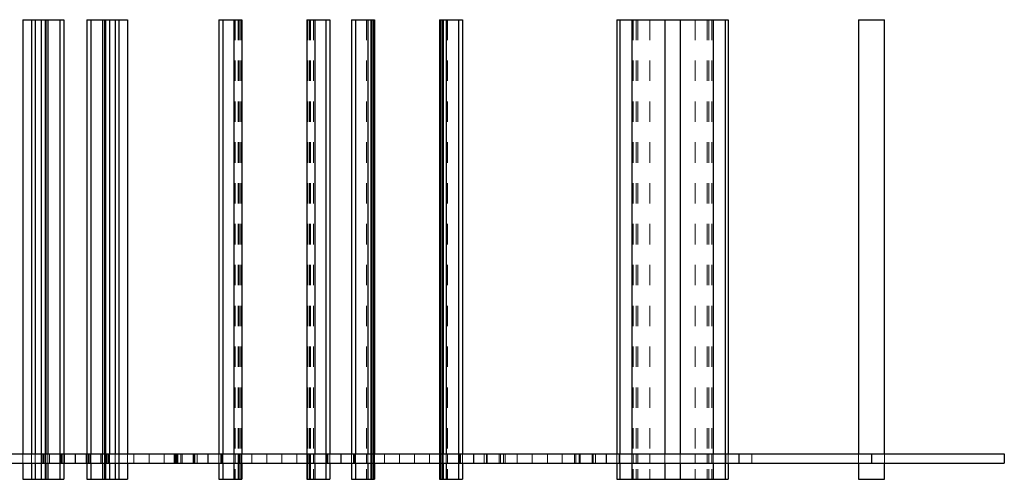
# Model space of a CAD drawing. Header units: inches. Extents: x -57.7 to -21.7, y -3.8 to 19.3.
# Tile 10 of 70: x -43.4 to -38.5, y 6.2 to 8.5. Entities that reach past the tile are written whole.
import ezdxf

# ---------------------------------------------------------------- set-up
doc = ezdxf.new("R2010")
doc.units = ezdxf.units.IN
doc.header["$LTSCALE"] = 0.5
doc.header["$MEASUREMENT"] = 0
doc.linetypes.add('HIDDEN', pattern=[0.225, 0.15, -0.075])
doc.layers.add('APP-M-S', color=30, linetype='Continuous')
doc.layers.add('PUN-M-S2', color=1, linetype='Continuous')

msp = doc.modelspace()

# ---------------------------------------------------------------- linework, layer by layer
at = {"layer": 'APP-M-S', "linetype": 'Continuous', "lineweight": 25}
for p, q in [((-43.73178, 6.32887), (-43.08178, 6.32887)), ((-43.08178, 6.32887), (-43.08178, 6.28359)), ((-43.08178, 6.32887), (-42.43178, 6.32887)), ((-43.08178, 6.32887), (-43.08178, 6.28359)), ((-42.43178, 6.32887), (-42.43178, 6.28359)), ((-42.43178, 6.32887), (-41.78178, 6.32887)), ((-42.43178, 6.32887), (-42.43178, 6.28359)), ((-41.78178, 6.32887), (-41.78178, 6.28359)), ((-41.78178, 6.32887), (-41.13178, 6.32887)), ((-41.78178, 6.32887), (-41.78178, 6.28359)), ((-41.13178, 6.32887), (-41.13178, 6.28359)), ((-41.13178, 6.32887), (-40.48178, 6.32887)), ((-41.13178, 6.32887), (-41.13178, 6.28359)), ((-40.48178, 6.32887), (-40.48178, 6.28359)), ((-40.48178, 6.32887), (-39.83178, 6.32887)), ((-40.48178, 6.32887), (-40.48178, 6.28359)), ((-39.83178, 6.32887), (-39.18178, 6.32887)), ((-39.83178, 6.32887), (-39.83178, 6.28359)), ((-39.83178, 6.32887), (-39.83178, 6.28359)), ((-39.18178, 6.32887), (-39.18178, 6.28359)), ((-39.18178, 6.32887), (-38.53178, 6.32887)), ((-39.18178, 6.32887), (-39.18178, 6.28359)), ((-38.53178, 6.32887), (-38.53178, 6.28359)), ((-43.73178, 6.28359), (-43.08178, 6.28359)), ((-43.08178, 6.28359), (-42.43178, 6.28359)), ((-42.43178, 6.28359), (-41.78178, 6.28359)), ((-41.78178, 6.28359), (-41.13178, 6.28359)), ((-41.13178, 6.28359), (-40.48178, 6.28359)), ((-40.48178, 6.28359), (-39.83178, 6.28359)), ((-39.83178, 6.28359), (-39.18178, 6.28359)), ((-39.18178, 6.28359), (-38.53178, 6.28359))]:
    msp.add_line(p, q, dxfattribs=at)
at = {"layer": 'APP-M-S', "linetype": 'HIDDEN', "lineweight": 18}
for p, q in [((-43.33788, 6.32887), (-43.33788, 6.28359)), ((-43.29643, 6.32887), (-43.29643, 6.28359)), ((-43.29643, 6.32887), (-43.29643, 6.28359)), ((-43.2952, 6.32887), (-43.2952, 6.28359)), ((-43.2952, 6.32887), (-43.2952, 6.28359)), ((-43.2952, 6.32887), (-43.2952, 6.28359)), ((-43.2952, 6.32887), (-43.2952, 6.28359)), ((-43.27778, 6.32887), (-43.27778, 6.28359)), ((-43.27778, 6.32887), (-43.27778, 6.28359)), ((-43.27778, 6.32887), (-43.27778, 6.28359)), ((-43.27778, 6.32887), (-43.27778, 6.28359)), ((-43.2493, 6.32887), (-43.2493, 6.28359)), ((-43.2493, 6.32887), (-43.2493, 6.28359)), ((-43.2493, 6.32887), (-43.2493, 6.28359)), ((-43.2493, 6.32887), (-43.2493, 6.28359)), ((-43.24727, 6.32887), (-43.24727, 6.28359)), ((-43.2429, 6.32887), (-43.2429, 6.28359)), ((-43.23665, 6.32887), (-43.23665, 6.28359)), ((-43.23665, 6.32887), (-43.23665, 6.28359)), ((-43.23486, 6.32887), (-43.23486, 6.28359)), ((-43.22969, 6.32887), (-43.22969, 6.28359)), ((-43.22969, 6.32887), (-43.22969, 6.28359)), ((-43.22969, 6.32887), (-43.22969, 6.28359)), ((-43.22969, 6.32887), (-43.22969, 6.28359)), ((-43.22961, 6.32887), (-43.22961, 6.28359)), ((-43.20822, 6.32887), (-43.20822, 6.28359)), ((-43.20822, 6.32887), (-43.20822, 6.28359)), ((-43.20796, 6.32887), (-43.20796, 6.28359)), ((-43.20796, 6.32887), (-43.20796, 6.28359)), ((-43.15461, 6.32887), (-43.15461, 6.28359)), ((-43.15461, 6.32887), (-43.15461, 6.28359)), ((-43.14845, 6.32887), (-43.14845, 6.28359)), ((-43.14845, 6.32887), (-43.14845, 6.28359)), ((-43.14528, 6.32887), (-43.14528, 6.28359)), ((-43.13461, 6.32887), (-43.13461, 6.28359)), ((-43.02894, 6.32887), (-43.02894, 6.28359)), ((-43.01828, 6.28359), (-43.01828, 6.32887)), ((-43.01511, 6.32887), (-43.01511, 6.28359)), ((-43.01511, 6.32887), (-43.01511, 6.28359)), ((-43.00894, 6.32887), (-43.00894, 6.28359)), ((-43.00894, 6.32887), (-43.00894, 6.28359)), ((-42.9556, 6.32887), (-42.9556, 6.28359)), ((-42.9556, 6.32887), (-42.9556, 6.28359)), ((-42.95533, 6.32887), (-42.95533, 6.28359)), ((-42.95533, 6.32887), (-42.95533, 6.28359)), ((-42.93394, 6.32887), (-42.93394, 6.28359)), ((-42.93387, 6.32887), (-42.93387, 6.28359)), ((-42.93387, 6.32887), (-42.93387, 6.28359)), ((-42.93387, 6.32887), (-42.93387, 6.28359)), ((-42.93387, 6.32887), (-42.93387, 6.28359)), ((-42.92869, 6.32887), (-42.92869, 6.28359)), ((-42.9269, 6.32887), (-42.9269, 6.28359)), ((-42.9269, 6.32887), (-42.9269, 6.28359)), ((-42.92066, 6.32887), (-42.92066, 6.28359)), ((-42.91628, 6.32887), (-42.91628, 6.28359)), ((-42.91426, 6.32887), (-42.91426, 6.28359)), ((-42.91426, 6.32887), (-42.91426, 6.28359)), ((-42.91426, 6.32887), (-42.91426, 6.28359)), ((-42.91426, 6.32887), (-42.91426, 6.28359)), ((-42.88578, 6.32887), (-42.88578, 6.28359)), ((-42.88578, 6.32887), (-42.88578, 6.28359)), ((-42.88578, 6.32887), (-42.88578, 6.28359)), ((-42.88578, 6.32887), (-42.88578, 6.28359)), ((-42.86835, 6.32887), (-42.86835, 6.28359)), ((-42.86835, 6.32887), (-42.86835, 6.28359)), ((-42.86835, 6.32887), (-42.86835, 6.28359)), ((-42.86835, 6.32887), (-42.86835, 6.28359)), ((-42.86713, 6.32887), (-42.86713, 6.28359)), ((-42.86713, 6.32887), (-42.86713, 6.28359)), ((-42.82568, 6.32887), (-42.82568, 6.28359)), ((-42.79402, 6.32887), (-42.79402, 6.28359)), ((-42.79402, 6.32887), (-42.79402, 6.28359)), ((-42.79402, 6.32887), (-42.79402, 6.28359)), ((-42.79402, 6.32887), (-42.79402, 6.28359)), ((-42.71954, 6.32887), (-42.71954, 6.28359)), ((-42.71954, 6.32887), (-42.71954, 6.28359)), ((-42.71954, 6.32887), (-42.71954, 6.28359)), ((-42.71954, 6.32887), (-42.71954, 6.28359)), ((-42.64643, 6.32887), (-42.64643, 6.28359)), ((-42.64643, 6.32887), (-42.64643, 6.28359)), ((-42.59727, 6.32887), (-42.59727, 6.28359)), ((-42.5929, 6.32887), (-42.5929, 6.28359)), ((-42.58665, 6.32887), (-42.58665, 6.28359)), ((-42.58665, 6.32887), (-42.58665, 6.28359)), ((-42.58486, 6.32887), (-42.58486, 6.28359)), ((-42.57961, 6.32887), (-42.57961, 6.28359)), ((-42.56461, 6.32887), (-42.56461, 6.28359)), ((-42.56461, 6.32887), (-42.56461, 6.28359)), ((-42.56461, 6.32887), (-42.56461, 6.28359)), ((-42.56461, 6.32887), (-42.56461, 6.28359)), ((-42.55822, 6.32887), (-42.55822, 6.28359)), ((-42.55822, 6.32887), (-42.55822, 6.28359)), ((-42.55796, 6.32887), (-42.55796, 6.28359)), ((-42.55796, 6.32887), (-42.55796, 6.28359)), ((-42.50461, 6.32887), (-42.50461, 6.28359)), ((-42.50461, 6.32887), (-42.50461, 6.28359)), ((-42.50461, 6.32887), (-42.50461, 6.28359)), ((-42.50461, 6.32887), (-42.50461, 6.28359)), ((-42.49961, 6.32887), (-42.49961, 6.28359)), ((-42.49961, 6.32887), (-42.49961, 6.28359)), ((-42.49845, 6.32887), (-42.49845, 6.28359)), ((-42.49845, 6.32887), (-42.49845, 6.28359)), ((-42.49528, 6.32887), (-42.49528, 6.28359)), ((-42.48461, 6.32887), (-42.48461, 6.28359)), ((-42.37894, 6.32887), (-42.37894, 6.28359)), ((-42.36828, 6.28359), (-42.36828, 6.32887)), ((-42.36511, 6.32887), (-42.36511, 6.28359)), ((-42.36511, 6.32887), (-42.36511, 6.28359)), ((-42.36394, 6.32887), (-42.36394, 6.28359)), ((-42.36394, 6.32887), (-42.36394, 6.28359)), ((-42.35894, 6.32887), (-42.35894, 6.28359)), ((-42.35894, 6.32887), (-42.35894, 6.28359)), ((-42.35894, 6.32887), (-42.35894, 6.28359)), ((-42.35894, 6.32887), (-42.35894, 6.28359)), ((-42.3056, 6.32887), (-42.3056, 6.28359)), ((-42.3056, 6.32887), (-42.3056, 6.28359)), ((-42.30533, 6.32887), (-42.30533, 6.28359)), ((-42.30533, 6.32887), (-42.30533, 6.28359)), ((-42.29894, 6.32887), (-42.29894, 6.28359)), ((-42.29894, 6.32887), (-42.29894, 6.28359)), ((-42.29894, 6.32887), (-42.29894, 6.28359)), ((-42.29894, 6.32887), (-42.29894, 6.28359)), ((-42.28394, 6.32887), (-42.28394, 6.28359)), ((-42.27869, 6.32887), (-42.27869, 6.28359)), ((-42.2769, 6.32887), (-42.2769, 6.28359)), ((-42.2769, 6.32887), (-42.2769, 6.28359)), ((-42.27066, 6.32887), (-42.27066, 6.28359)), ((-42.26628, 6.32887), (-42.26628, 6.28359)), ((-42.21713, 6.32887), (-42.21713, 6.28359)), ((-42.21713, 6.32887), (-42.21713, 6.28359)), ((-42.14402, 6.32887), (-42.14402, 6.28359)), ((-42.14402, 6.32887), (-42.14402, 6.28359)), ((-42.14402, 6.32887), (-42.14402, 6.28359)), ((-42.14402, 6.32887), (-42.14402, 6.28359)), ((-42.06954, 6.32887), (-42.06954, 6.28359)), ((-42.06954, 6.32887), (-42.06954, 6.28359)), ((-42.06954, 6.32887), (-42.06954, 6.28359)), ((-42.06954, 6.32887), (-42.06954, 6.28359)), ((-41.99643, 6.32887), (-41.99643, 6.28359)), ((-41.99643, 6.32887), (-41.99643, 6.28359)), ((-41.94727, 6.32887), (-41.94727, 6.28359)), ((-41.9429, 6.32887), (-41.9429, 6.28359)), ((-41.93665, 6.32887), (-41.93665, 6.28359)), ((-41.93665, 6.32887), (-41.93665, 6.28359)), ((-41.93486, 6.32887), (-41.93486, 6.28359)), ((-41.92961, 6.32887), (-41.92961, 6.28359)), ((-41.91461, 6.32887), (-41.91461, 6.28359)), ((-41.91461, 6.32887), (-41.91461, 6.28359)), ((-41.91461, 6.32887), (-41.91461, 6.28359)), ((-41.91461, 6.32887), (-41.91461, 6.28359)), ((-41.90822, 6.32887), (-41.90822, 6.28359)), ((-41.90822, 6.32887), (-41.90822, 6.28359)), ((-41.90796, 6.32887), (-41.90796, 6.28359)), ((-41.90796, 6.32887), (-41.90796, 6.28359)), ((-41.85461, 6.32887), (-41.85461, 6.28359)), ((-41.85461, 6.32887), (-41.85461, 6.28359)), ((-41.85461, 6.32887), (-41.85461, 6.28359)), ((-41.85461, 6.32887), (-41.85461, 6.28359)), ((-41.84961, 6.32887), (-41.84961, 6.28359)), ((-41.84961, 6.32887), (-41.84961, 6.28359)), ((-41.84845, 6.32887), (-41.84845, 6.28359)), ((-41.84845, 6.32887), (-41.84845, 6.28359)), ((-41.84528, 6.32887), (-41.84528, 6.28359)), ((-41.83461, 6.32887), (-41.83461, 6.28359)), ((-41.72894, 6.32887), (-41.72894, 6.28359)), ((-41.71828, 6.28359), (-41.71828, 6.32887)), ((-41.71511, 6.32887), (-41.71511, 6.28359)), ((-41.71511, 6.32887), (-41.71511, 6.28359)), ((-41.71394, 6.32887), (-41.71394, 6.28359)), ((-41.71394, 6.32887), (-41.71394, 6.28359)), ((-41.70894, 6.32887), (-41.70894, 6.28359)), ((-41.70894, 6.32887), (-41.70894, 6.28359)), ((-41.6556, 6.32887), (-41.6556, 6.28359)), ((-41.65533, 6.32887), (-41.65533, 6.28359)), ((-41.65533, 6.32887), (-41.65533, 6.28359)), ((-41.64894, 6.32887), (-41.64894, 6.28359)), ((-41.64894, 6.32887), (-41.64894, 6.28359)), ((-41.64894, 6.32887), (-41.64894, 6.28359)), ((-41.63394, 6.32887), (-41.63394, 6.28359)), ((-41.62869, 6.32887), (-41.62869, 6.28359)), ((-41.6269, 6.32887), (-41.6269, 6.28359)), ((-41.6269, 6.32887), (-41.6269, 6.28359)), ((-41.62066, 6.32887), (-41.62066, 6.28359)), ((-41.61628, 6.32887), (-41.61628, 6.28359)), ((-41.56713, 6.32887), (-41.56713, 6.28359)), ((-41.56713, 6.32887), (-41.56713, 6.28359)), ((-41.49402, 6.32887), (-41.49402, 6.28359)), ((-41.49402, 6.32887), (-41.49402, 6.28359)), ((-41.49402, 6.32887), (-41.49402, 6.28359)), ((-41.49402, 6.32887), (-41.49402, 6.28359)), ((-41.41954, 6.32887), (-41.41954, 6.28359)), ((-41.41954, 6.32887), (-41.41954, 6.28359)), ((-41.41954, 6.32887), (-41.41954, 6.28359)), ((-41.41954, 6.32887), (-41.41954, 6.28359)), ((-41.34643, 6.32887), (-41.34643, 6.28359)), ((-41.34643, 6.32887), (-41.34643, 6.28359)), ((-41.29727, 6.32887), (-41.29727, 6.28359)), ((-41.2929, 6.32887), (-41.2929, 6.28359)), ((-41.28665, 6.32887), (-41.28665, 6.28359)), ((-41.28665, 6.32887), (-41.28665, 6.28359)), ((-41.28486, 6.32887), (-41.28486, 6.28359)), ((-41.27961, 6.32887), (-41.27961, 6.28359)), ((-41.26461, 6.32887), (-41.26461, 6.28359)), ((-41.26461, 6.32887), (-41.26461, 6.28359)), ((-41.26461, 6.32887), (-41.26461, 6.28359)), ((-41.25822, 6.32887), (-41.25822, 6.28359)), ((-41.25822, 6.32887), (-41.25822, 6.28359)), ((-41.25796, 6.32887), (-41.25796, 6.28359)), ((-41.20461, 6.32887), (-41.20461, 6.28359)), ((-41.20461, 6.32887), (-41.20461, 6.28359)), ((-41.19961, 6.32887), (-41.19961, 6.28359)), ((-41.19961, 6.32887), (-41.19961, 6.28359)), ((-41.19845, 6.32887), (-41.19845, 6.28359)), ((-41.19845, 6.32887), (-41.19845, 6.28359)), ((-41.19528, 6.32887), (-41.19528, 6.28359)), ((-41.18461, 6.32887), (-41.18461, 6.28359)), ((-41.07894, 6.32887), (-41.07894, 6.28359)), ((-41.06828, 6.28359), (-41.06828, 6.32887)), ((-41.06511, 6.32887), (-41.06511, 6.28359)), ((-41.06511, 6.32887), (-41.06511, 6.28359)), ((-41.06394, 6.32887), (-41.06394, 6.28359)), ((-41.06394, 6.32887), (-41.06394, 6.28359)), ((-41.00533, 6.32887), (-41.00533, 6.28359)), ((-41.00533, 6.32887), (-41.00533, 6.28359)), ((-40.99894, 6.32887), (-40.99894, 6.28359)), ((-40.99894, 6.32887), (-40.99894, 6.28359)), ((-40.98394, 6.32887), (-40.98394, 6.28359)), ((-40.9769, 6.32887), (-40.9769, 6.28359)), ((-40.9769, 6.32887), (-40.9769, 6.28359)), ((-40.91713, 6.32887), (-40.91713, 6.28359)), ((-40.91713, 6.32887), (-40.91713, 6.28359)), ((-40.84402, 6.32887), (-40.84402, 6.28359)), ((-40.84402, 6.32887), (-40.84402, 6.28359)), ((-40.84402, 6.32887), (-40.84402, 6.28359)), ((-40.84402, 6.32887), (-40.84402, 6.28359)), ((-40.76954, 6.32887), (-40.76954, 6.28359)), ((-40.76954, 6.32887), (-40.76954, 6.28359)), ((-40.76954, 6.32887), (-40.76954, 6.28359)), ((-40.76954, 6.32887), (-40.76954, 6.28359)), ((-40.69643, 6.32887), (-40.69643, 6.28359)), ((-40.69643, 6.32887), (-40.69643, 6.28359)), ((-40.63665, 6.32887), (-40.63665, 6.28359)), ((-40.63665, 6.32887), (-40.63665, 6.28359)), ((-40.62961, 6.32887), (-40.62961, 6.28359)), ((-40.61461, 6.32887), (-40.61461, 6.28359)), ((-40.61461, 6.32887), (-40.61461, 6.28359)), ((-40.60822, 6.32887), (-40.60822, 6.28359)), ((-40.60822, 6.32887), (-40.60822, 6.28359)), ((-40.54961, 6.32887), (-40.54961, 6.28359)), ((-40.54961, 6.32887), (-40.54961, 6.28359)), ((-40.54845, 6.32887), (-40.54845, 6.28359)), ((-40.54845, 6.32887), (-40.54845, 6.28359)), ((-40.54528, 6.32887), (-40.54528, 6.28359)), ((-40.53461, 6.32887), (-40.53461, 6.28359)), ((-40.42894, 6.32887), (-40.42894, 6.28359)), ((-40.41828, 6.28359), (-40.41828, 6.32887)), ((-40.41511, 6.32887), (-40.41511, 6.28359)), ((-40.41511, 6.32887), (-40.41511, 6.28359)), ((-40.41394, 6.32887), (-40.41394, 6.28359)), ((-40.41394, 6.32887), (-40.41394, 6.28359)), ((-40.35533, 6.32887), (-40.35533, 6.28359)), ((-40.35533, 6.32887), (-40.35533, 6.28359)), ((-40.34894, 6.32887), (-40.34894, 6.28359)), ((-40.34894, 6.32887), (-40.34894, 6.28359)), ((-40.33394, 6.32887), (-40.33394, 6.28359)), ((-40.3269, 6.32887), (-40.3269, 6.28359)), ((-40.3269, 6.32887), (-40.3269, 6.28359)), ((-40.26713, 6.32887), (-40.26713, 6.28359)), ((-40.26713, 6.32887), (-40.26713, 6.28359)), ((-40.19402, 6.32887), (-40.19402, 6.28359)), ((-40.19402, 6.32887), (-40.19402, 6.28359)), ((-40.19402, 6.32887), (-40.19402, 6.28359)), ((-40.19402, 6.32887), (-40.19402, 6.28359)), ((-40.11954, 6.32887), (-40.11954, 6.28359)), ((-40.11954, 6.32887), (-40.11954, 6.28359)), ((-40.11954, 6.32887), (-40.11954, 6.28359)), ((-40.11954, 6.32887), (-40.11954, 6.28359)), ((-40.04643, 6.32887), (-40.04643, 6.28359)), ((-40.04643, 6.32887), (-40.04643, 6.28359)), ((-39.98665, 6.32887), (-39.98665, 6.28359)), ((-39.98665, 6.32887), (-39.98665, 6.28359)), ((-39.97961, 6.32887), (-39.97961, 6.28359)), ((-39.96461, 6.32887), (-39.96461, 6.28359)), ((-39.96461, 6.32887), (-39.96461, 6.28359)), ((-39.95822, 6.32887), (-39.95822, 6.28359)), ((-39.95822, 6.32887), (-39.95822, 6.28359)), ((-39.89961, 6.32887), (-39.89961, 6.28359)), ((-39.89961, 6.32887), (-39.89961, 6.28359)), ((-39.89845, 6.32887), (-39.89845, 6.28359)), ((-39.89845, 6.32887), (-39.89845, 6.28359)), ((-39.89528, 6.32887), (-39.89528, 6.28359)), ((-39.88461, 6.32887), (-39.88461, 6.28359)), ((-39.76828, 6.28359), (-39.76828, 6.32887)), ((-39.24528, 6.32887), (-39.24528, 6.28359)), ((-39.11828, 6.28359), (-39.11828, 6.32887))]:
    msp.add_line(p, q, dxfattribs=at)
at = {"layer": 'PUN-M-S2', "linetype": 'Continuous', "lineweight": 25}
for p, q in [((-43.33788, 8.45387), (-43.33788, 6.32887)), ((-43.33788, 8.45387), (-43.2952, 8.45387)), ((-43.2952, 8.45387), (-43.27778, 8.45387)), ((-43.2952, 8.45387), (-43.2952, 6.32887)), ((-43.27778, 8.45387), (-43.2493, 8.45387)), ((-43.27778, 8.45387), (-43.27778, 6.32887)), ((-43.2493, 8.45387), (-43.22969, 8.45387)), ((-43.2493, 8.45387), (-43.2493, 6.32887)), ((-43.22969, 8.45387), (-43.22578, 8.45387)), ((-43.22969, 8.45387), (-43.22969, 6.32887)), ((-43.22578, 8.45387), (-43.21582, 8.45387)), ((-43.22578, 8.45387), (-43.22578, 6.32887)), ((-43.21582, 8.45387), (-43.15788, 8.45387)), ((-43.21582, 8.45387), (-43.21582, 6.32887)), ((-43.15788, 8.45387), (-43.13788, 8.45387)), ((-43.15788, 8.45387), (-43.15788, 6.32887)), ((-43.13788, 8.45387), (-43.13788, 6.32887)), ((-43.02568, 8.45387), (-43.00568, 8.45387)), ((-43.02568, 8.45387), (-43.02568, 6.32887)), ((-43.00568, 8.45387), (-42.94773, 8.45387)), ((-43.00568, 8.45387), (-43.00568, 6.32887)), ((-42.94773, 8.45387), (-42.93777, 8.45387)), ((-42.94773, 8.45387), (-42.94773, 6.32887)), ((-42.93777, 8.45387), (-42.93387, 8.45387)), ((-42.93777, 8.45387), (-42.93777, 6.32887)), ((-42.93387, 8.45387), (-42.91426, 8.45387)), ((-42.93387, 8.45387), (-42.93387, 6.32887)), ((-42.91426, 8.45387), (-42.88578, 8.45387)), ((-42.91426, 8.45387), (-42.91426, 6.32887)), ((-42.88578, 8.45387), (-42.86835, 8.45387)), ((-42.88578, 8.45387), (-42.88578, 6.32887)), ((-42.86835, 8.45387), (-42.82568, 8.45387)), ((-42.86835, 8.45387), (-42.86835, 6.32887)), ((-42.82568, 8.45387), (-42.82568, 6.32887)), ((-42.37894, 8.45387), (-42.35894, 8.45387)), ((-42.37894, 8.45387), (-42.37894, 6.32887)), ((-42.35894, 8.45387), (-42.3056, 8.45387)), ((-42.35894, 8.45387), (-42.35894, 6.32887)), ((-42.3056, 8.45387), (-42.26628, 8.45387)), ((-42.3056, 8.45387), (-42.3056, 6.32887)), ((-42.26628, 8.45387), (-42.26628, 6.32887)), ((-41.94727, 8.45387), (-41.90796, 8.45387)), ((-41.94727, 8.45387), (-41.94727, 6.32887)), ((-41.90796, 8.45387), (-41.85461, 8.45387)), ((-41.90796, 8.45387), (-41.90796, 6.32887)), ((-41.85461, 8.45387), (-41.83461, 8.45387)), ((-41.85461, 8.45387), (-41.85461, 6.32887)), ((-41.83461, 8.45387), (-41.83461, 6.32887)), ((-41.72894, 8.45387), (-41.70894, 8.45387)), ((-41.72894, 8.45387), (-41.72894, 6.32887)), ((-41.70894, 8.45387), (-41.64894, 8.45387)), ((-41.70894, 8.45387), (-41.70894, 6.32887)), ((-41.64894, 8.45387), (-41.63394, 8.45387)), ((-41.64894, 8.45387), (-41.64894, 6.32887)), ((-41.63394, 8.45387), (-41.63394, 6.32887)), ((-41.63394, 8.45387), (-41.62869, 8.45387)), ((-41.62869, 8.45387), (-41.62869, 6.32887)), ((-41.62869, 8.45387), (-41.62066, 8.45387)), ((-41.62066, 8.45387), (-41.62066, 6.32887)), ((-41.62066, 8.45387), (-41.61628, 8.45387)), ((-41.61628, 8.45387), (-41.61628, 6.32887)), ((-41.29727, 8.45387), (-41.29727, 6.32887)), ((-41.29727, 8.45387), (-41.2929, 8.45387)), ((-41.2929, 8.45387), (-41.2929, 6.32887)), ((-41.2929, 8.45387), (-41.28486, 8.45387)), ((-41.28486, 8.45387), (-41.28486, 6.32887)), ((-41.28486, 8.45387), (-41.27961, 8.45387)), ((-41.27961, 8.45387), (-41.26461, 8.45387)), ((-41.27961, 8.45387), (-41.27961, 6.32887)), ((-41.26461, 8.45387), (-41.20461, 8.45387)), ((-41.26461, 8.45387), (-41.26461, 6.32887)), ((-41.20461, 8.45387), (-41.18461, 8.45387)), ((-41.20461, 8.45387), (-41.20461, 6.32887)), ((-41.18461, 8.45387), (-41.18461, 6.32887)), ((-40.42894, 8.45387), (-40.42894, 6.32887)), ((-40.42894, 8.45387), (-40.41511, 8.45387)), ((-40.41511, 8.45387), (-40.35533, 8.45387)), ((-40.41511, 8.45387), (-40.41511, 6.32887)), ((-40.35533, 8.45387), (-40.19402, 8.45387)), ((-40.35533, 8.45387), (-40.35533, 6.32887)), ((-40.19402, 8.45387), (-40.11954, 8.45387)), ((-40.19402, 8.45387), (-40.19402, 6.32887)), ((-40.11954, 8.45387), (-39.95822, 8.45387)), ((-40.11954, 8.45387), (-40.11954, 6.32887)), ((-39.95822, 8.45387), (-39.89845, 8.45387)), ((-39.95822, 8.45387), (-39.95822, 6.32887)), ((-39.89845, 8.45387), (-39.88461, 8.45387)), ((-39.89845, 8.45387), (-39.89845, 6.32887)), ((-39.88461, 8.45387), (-39.88461, 6.32887)), ((-39.24528, 8.45387), (-39.24528, 6.32887)), ((-39.24528, 8.45387), (-39.11828, 8.45387)), ((-39.11828, 6.32887), (-39.11828, 8.45387)), ((-43.33788, 6.28359), (-43.33788, 6.20387)), ((-43.2952, 6.28359), (-43.2952, 6.20387)), ((-43.27778, 6.28359), (-43.27778, 6.20387)), ((-43.2493, 6.28359), (-43.2493, 6.20387)), ((-43.22969, 6.28359), (-43.22969, 6.20387)), ((-43.22578, 6.28359), (-43.22578, 6.20387)), ((-43.21582, 6.28359), (-43.21582, 6.20387)), ((-43.15788, 6.28359), (-43.15788, 6.20387)), ((-43.13788, 6.28359), (-43.13788, 6.20387)), ((-43.02568, 6.28359), (-43.02568, 6.20387)), ((-43.00568, 6.28359), (-43.00568, 6.20387)), ((-42.94773, 6.28359), (-42.94773, 6.20387)), ((-42.93777, 6.28359), (-42.93777, 6.20387)), ((-42.93387, 6.28359), (-42.93387, 6.20387)), ((-42.91426, 6.28359), (-42.91426, 6.20387)), ((-42.88578, 6.28359), (-42.88578, 6.20387)), ((-42.86835, 6.28359), (-42.86835, 6.20387)), ((-42.82568, 6.28359), (-42.82568, 6.20387)), ((-42.37894, 6.28359), (-42.37894, 6.20387)), ((-42.35894, 6.28359), (-42.35894, 6.20387)), ((-42.3056, 6.28359), (-42.3056, 6.20387)), ((-42.26628, 6.28359), (-42.26628, 6.20387)), ((-41.94727, 6.28359), (-41.94727, 6.20387)), ((-41.90796, 6.28359), (-41.90796, 6.20387)), ((-41.85461, 6.28359), (-41.85461, 6.20387)), ((-41.83461, 6.28359), (-41.83461, 6.20387)), ((-41.72894, 6.28359), (-41.72894, 6.20387)), ((-41.70894, 6.28359), (-41.70894, 6.20387)), ((-41.64894, 6.28359), (-41.64894, 6.20387)), ((-41.63394, 6.28359), (-41.63394, 6.20387)), ((-41.62869, 6.28359), (-41.62869, 6.20387)), ((-41.62066, 6.28359), (-41.62066, 6.20387)), ((-41.61628, 6.28359), (-41.61628, 6.20387)), ((-41.29727, 6.28359), (-41.29727, 6.20387)), ((-41.2929, 6.28359), (-41.2929, 6.20387)), ((-41.28486, 6.28359), (-41.28486, 6.20387)), ((-41.27961, 6.28359), (-41.27961, 6.20387)), ((-41.26461, 6.28359), (-41.26461, 6.20387)), ((-41.20461, 6.28359), (-41.20461, 6.20387)), ((-41.18461, 6.28359), (-41.18461, 6.20387)), ((-40.42894, 6.28359), (-40.42894, 6.20387)), ((-40.41511, 6.28359), (-40.41511, 6.20387)), ((-40.35533, 6.28359), (-40.35533, 6.20387)), ((-40.19402, 6.28359), (-40.19402, 6.20387)), ((-40.11954, 6.28359), (-40.11954, 6.20387)), ((-39.95822, 6.28359), (-39.95822, 6.20387)), ((-39.89845, 6.28359), (-39.89845, 6.20387)), ((-39.88461, 6.28359), (-39.88461, 6.20387)), ((-39.24528, 6.28359), (-39.24528, 6.20387)), ((-39.11828, 6.20387), (-39.11828, 6.28359)), ((-43.33788, 6.20387), (-43.2952, 6.20387)), ((-43.2952, 6.20387), (-43.27778, 6.20387)), ((-43.27778, 6.20387), (-43.2493, 6.20387)), ((-43.2493, 6.20387), (-43.22969, 6.20387)), ((-43.22969, 6.20387), (-43.22578, 6.20387)), ((-43.22578, 6.20387), (-43.21582, 6.20387)), ((-43.21582, 6.20387), (-43.15788, 6.20387)), ((-43.15788, 6.20387), (-43.13788, 6.20387)), ((-43.02568, 6.20387), (-43.00568, 6.20387)), ((-43.00568, 6.20387), (-42.94773, 6.20387)), ((-42.94773, 6.20387), (-42.93777, 6.20387)), ((-42.93777, 6.20387), (-42.93387, 6.20387)), ((-42.93387, 6.20387), (-42.91426, 6.20387)), ((-42.91426, 6.20387), (-42.88578, 6.20387)), ((-42.88578, 6.20387), (-42.86835, 6.20387)), ((-42.86835, 6.20387), (-42.82568, 6.20387)), ((-42.37894, 6.20387), (-42.35894, 6.20387)), ((-42.35894, 6.20387), (-42.3056, 6.20387)), ((-42.3056, 6.20387), (-42.26628, 6.20387)), ((-41.94727, 6.20387), (-41.90796, 6.20387)), ((-41.90796, 6.20387), (-41.85461, 6.20387)), ((-41.85461, 6.20387), (-41.83461, 6.20387)), ((-41.72894, 6.20387), (-41.70894, 6.20387)), ((-41.70894, 6.20387), (-41.64894, 6.20387)), ((-41.64894, 6.20387), (-41.63394, 6.20387)), ((-41.63394, 6.20387), (-41.62869, 6.20387)), ((-41.62869, 6.20387), (-41.62066, 6.20387)), ((-41.62066, 6.20387), (-41.61628, 6.20387)), ((-41.29727, 6.20387), (-41.2929, 6.20387)), ((-41.2929, 6.20387), (-41.28486, 6.20387)), ((-41.28486, 6.20387), (-41.27961, 6.20387)), ((-41.27961, 6.20387), (-41.26461, 6.20387)), ((-41.26461, 6.20387), (-41.20461, 6.20387)), ((-41.20461, 6.20387), (-41.18461, 6.20387)), ((-40.42894, 6.20387), (-40.41511, 6.20387)), ((-40.41511, 6.20387), (-40.35533, 6.20387)), ((-40.35533, 6.20387), (-40.19402, 6.20387)), ((-40.19402, 6.20387), (-40.11954, 6.20387)), ((-40.11954, 6.20387), (-39.95822, 6.20387)), ((-39.95822, 6.20387), (-39.89845, 6.20387)), ((-39.89845, 6.20387), (-39.88461, 6.20387)), ((-39.24528, 6.20387), (-39.11828, 6.20387))]:
    msp.add_line(p, q, dxfattribs=at)
at = {"layer": 'PUN-M-S2', "linetype": 'HIDDEN', "lineweight": 18}
for p, q in [((-43.2952, 8.45387), (-43.2952, 6.20387)), ((-43.27778, 8.45387), (-43.27778, 6.20387)), ((-43.2493, 8.45387), (-43.2493, 6.20387)), ((-43.22969, 8.45387), (-43.22969, 6.20387)), ((-43.22578, 8.45387), (-43.22578, 6.20387)), ((-43.21582, 8.45387), (-43.21582, 6.20387)), ((-43.15788, 8.45387), (-43.15788, 6.20387)), ((-43.00568, 8.45387), (-43.00568, 6.20387)), ((-42.94773, 8.45387), (-42.94773, 6.20387)), ((-42.93777, 8.45387), (-42.93777, 6.20387)), ((-42.93387, 8.45387), (-42.93387, 6.20387)), ((-42.91426, 8.45387), (-42.91426, 6.20387)), ((-42.88578, 8.45387), (-42.88578, 6.20387)), ((-42.86835, 8.45387), (-42.86835, 6.20387)), ((-42.35894, 8.45387), (-42.35894, 6.20387)), ((-42.29894, 8.45387), (-42.29894, 6.20387)), ((-42.28394, 8.45387), (-42.28394, 6.32887)), ((-42.27869, 8.45387), (-42.27869, 6.32887)), ((-42.27066, 8.45387), (-42.27066, 6.32887)), ((-41.9429, 8.45387), (-41.9429, 6.32887)), ((-41.93486, 8.45387), (-41.93486, 6.32887)), ((-41.92961, 8.45387), (-41.92961, 6.32887)), ((-41.91461, 8.45387), (-41.91461, 6.20387)), ((-41.85461, 8.45387), (-41.85461, 6.20387)), ((-41.70894, 8.45387), (-41.70894, 6.20387)), ((-41.6556, 8.45387), (-41.6556, 6.20387)), ((-41.25796, 8.45387), (-41.25796, 6.20387)), ((-41.20461, 8.45387), (-41.20461, 6.20387)), ((-40.41511, 8.45387), (-40.41511, 6.20387)), ((-40.41394, 8.45387), (-40.41394, 6.20387)), ((-40.41394, 8.45387), (-40.41394, 6.20387)), ((-40.35533, 8.45387), (-40.35533, 6.20387)), ((-40.34894, 8.45387), (-40.34894, 6.20387)), ((-40.34894, 8.45387), (-40.34894, 6.20387)), ((-40.33394, 8.45387), (-40.33394, 6.20387)), ((-40.3269, 8.45387), (-40.3269, 6.20387)), ((-40.3269, 8.45387), (-40.3269, 6.20387)), ((-40.26713, 8.45387), (-40.26713, 6.20387)), ((-40.26713, 8.45387), (-40.26713, 6.20387)), ((-40.19402, 8.45387), (-40.19402, 6.20387)), ((-40.19402, 8.45387), (-40.19402, 6.20387)), ((-40.19402, 8.45387), (-40.19402, 6.20387)), ((-40.11954, 8.45387), (-40.11954, 6.20387)), ((-40.11954, 8.45387), (-40.11954, 6.20387)), ((-40.11954, 8.45387), (-40.11954, 6.20387)), ((-40.04643, 8.45387), (-40.04643, 6.20387)), ((-40.04643, 8.45387), (-40.04643, 6.20387)), ((-39.98665, 8.45387), (-39.98665, 6.20387)), ((-39.98665, 8.45387), (-39.98665, 6.20387)), ((-39.97961, 8.45387), (-39.97961, 6.20387)), ((-39.96461, 8.45387), (-39.96461, 6.20387)), ((-39.96461, 8.45387), (-39.96461, 6.20387)), ((-39.95822, 8.45387), (-39.95822, 6.20387)), ((-39.89961, 8.45387), (-39.89961, 6.20387)), ((-39.89961, 8.45387), (-39.89961, 6.20387)), ((-39.89845, 8.45387), (-39.89845, 6.20387)), ((-43.33788, 6.32887), (-43.33788, 6.28359)), ((-43.2952, 6.32887), (-43.2952, 6.28359)), ((-43.27778, 6.32887), (-43.27778, 6.28359)), ((-43.2493, 6.32887), (-43.2493, 6.28359)), ((-43.22969, 6.32887), (-43.22969, 6.28359)), ((-43.22578, 6.32887), (-43.22578, 6.28359)), ((-43.21582, 6.32887), (-43.21582, 6.28359)), ((-43.15788, 6.32887), (-43.15788, 6.28359)), ((-43.13788, 6.32887), (-43.13788, 6.28359)), ((-43.02568, 6.32887), (-43.02568, 6.28359)), ((-43.00568, 6.32887), (-43.00568, 6.28359)), ((-42.94773, 6.32887), (-42.94773, 6.28359)), ((-42.93777, 6.32887), (-42.93777, 6.28359)), ((-42.93387, 6.32887), (-42.93387, 6.28359)), ((-42.91426, 6.32887), (-42.91426, 6.28359)), ((-42.88578, 6.32887), (-42.88578, 6.28359)), ((-42.86835, 6.32887), (-42.86835, 6.28359)), ((-42.82568, 6.32887), (-42.82568, 6.28359)), ((-42.35894, 6.32887), (-42.35894, 6.28359)), ((-42.3056, 6.32887), (-42.3056, 6.28359)), ((-41.90796, 6.32887), (-41.90796, 6.28359)), ((-41.85461, 6.32887), (-41.85461, 6.28359)), ((-41.70894, 6.32887), (-41.70894, 6.28359)), ((-41.64894, 6.32887), (-41.64894, 6.28359)), ((-41.62869, 6.32887), (-41.62869, 6.28359)), ((-41.62066, 6.32887), (-41.62066, 6.28359)), ((-41.61628, 6.32887), (-41.61628, 6.28359)), ((-41.29727, 6.32887), (-41.29727, 6.28359)), ((-41.2929, 6.32887), (-41.2929, 6.28359)), ((-41.28486, 6.32887), (-41.28486, 6.28359)), ((-41.26461, 6.32887), (-41.26461, 6.28359)), ((-41.20461, 6.32887), (-41.20461, 6.28359)), ((-40.42894, 6.32887), (-40.42894, 6.28359)), ((-40.41511, 6.32887), (-40.41511, 6.28359)), ((-40.35533, 6.32887), (-40.35533, 6.28359)), ((-40.19402, 6.32887), (-40.19402, 6.28359)), ((-40.11954, 6.32887), (-40.11954, 6.28359)), ((-39.95822, 6.32887), (-39.95822, 6.28359)), ((-39.89845, 6.32887), (-39.89845, 6.28359)), ((-39.88461, 6.32887), (-39.88461, 6.28359)), ((-39.24528, 6.32887), (-39.24528, 6.28359)), ((-39.11828, 6.28359), (-39.11828, 6.32887)), ((-42.28394, 6.28359), (-42.28394, 6.20387)), ((-42.27869, 6.28359), (-42.27869, 6.20387)), ((-42.27066, 6.28359), (-42.27066, 6.20387)), ((-41.9429, 6.28359), (-41.9429, 6.20387)), ((-41.93486, 6.28359), (-41.93486, 6.20387)), ((-41.92961, 6.28359), (-41.92961, 6.20387))]:
    msp.add_line(p, q, dxfattribs=at)

doc.saveas('drawing.dxf')
